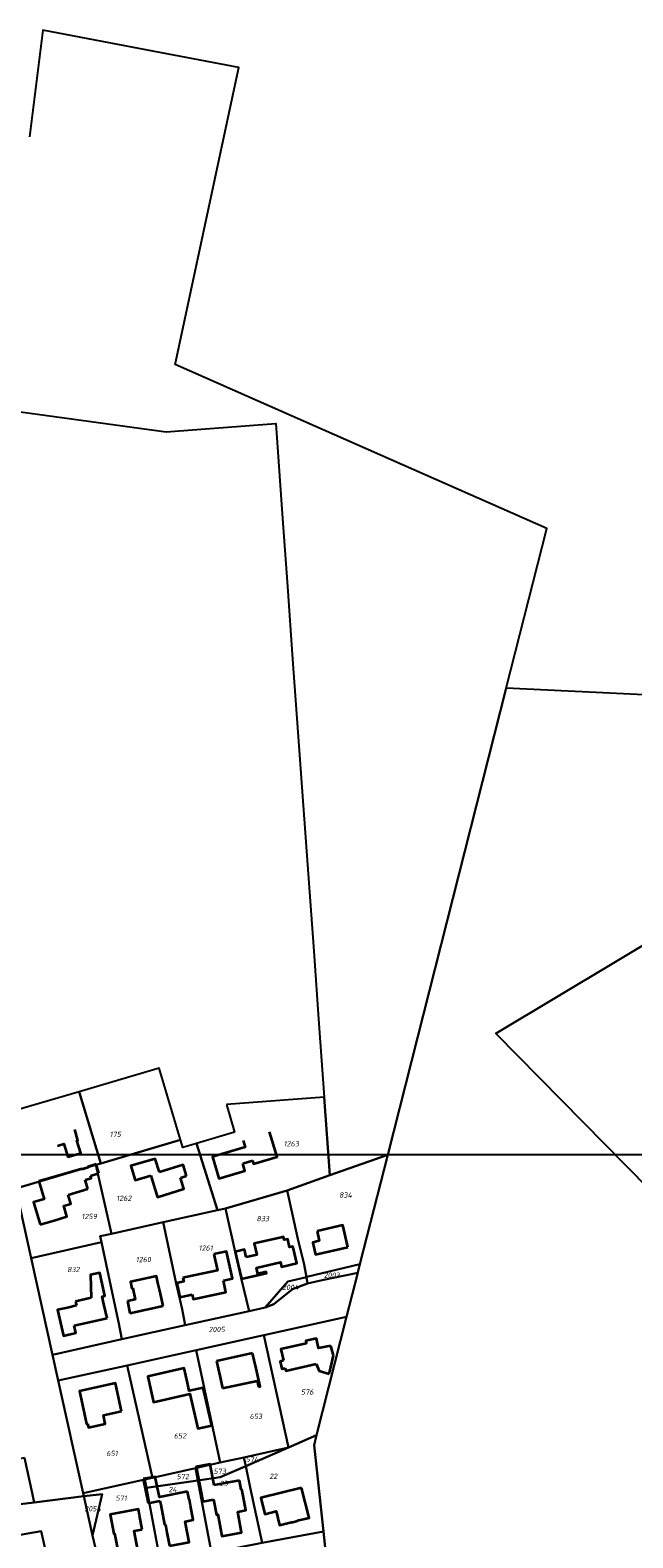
# Model space of a CAD drawing. Extents: x 177930 to 190767, y 381068 to 392034.
# Tile 59 of 256: x 179884 to 180090, y 390674 to 391190. Entities that reach past the tile are written whole.
import ezdxf
from ezdxf.enums import TextEntityAlignment as Align

# ---------------------------------------------------------------- set-up
doc = ezdxf.new("R2010")
doc.units = 0
for name, color, linetype, lineweight in [('B-XX-KG-GRENS_PERCEEL-GV', 150, 'Continuous', 25), ('B-XX-KG-GRENS_PERCEEL-S', 150, 'Continuous', 25), ('B-XX-OG-BEBOUWING-G', 7, 'Continuous', 35)]:
    doc.layers.add(name, color=color, linetype=linetype, lineweight=lineweight)
doc.styles.add('NLCS-ISO', font='NLCS-ISO.ttf', dxfattribs={"height": 1.8})

# ---------------------------------------------------------------- blocks, each defined once
blk = doc.blocks.new('SKG-PERCEELNUMMER-SO')
at = {"layer": 'DefPoints'}
blk.add_point((0, 0), dxfattribs=at)
at = {"style": 'NLCS-ISO', "oblique": 10, "flags": 1}
blk.add_attdef('GEMEENTECODE', text='', height=1.8, dxfattribs=at).set_placement((-0.5, 2.55), align=Align.MIDDLE_RIGHT)
at = {"style": 'NLCS-ISO', "oblique": 10}
blk.add_attdef('PERCEELNUMMER', text='', height=1.8, dxfattribs=at).set_placement((0, 0), align=Align.MIDDLE_CENTER)
at = {"style": 'NLCS-ISO', "oblique": 10, "flags": 1}
blk.add_attdef('SECTIE', text='', height=1.8, dxfattribs=at).set_placement((0.5, 2.5), align=Align.MIDDLE_LEFT)

msp = doc.modelspace()

# ---------------------------------------------------------------- linework, layer by layer
at = {"layer": 'B-XX-KG-GRENS_PERCEEL-GV'}
for points in [[(179855.542, 391062.568), (179895.581, 391057.087), (179930.431, 391052.317), (179967.916, 391055.186), (179970.143, 391024.265), (179971.934, 390999.401), (179973.716, 390974.651), (179975.517, 390949.646), (179977.325, 390924.548), (179979.125, 390899.558), (179980.914, 390874.712), (179982.699, 390849.924), (179984.508, 390824.798), (179986.432, 390798.088), (180006.261, 390805.113), (180046.791, 390964.678), (180060.667, 391019.305), (179958.015, 391064.519), (179933.485, 391075.323), (179955.285, 391176.901), (179926.467, 391182.412), (179888.257, 391189.718), (179883.775, 391153.26)], [(180147.733, 390740.479), (180043.172, 390846.619), (180225.985, 390956.057), (180046.791, 390964.678), (180006.261, 390805.113), (179996.742, 390767.637), (179996.026, 390764.819), (179996.008, 390764.75), (179992.167, 390749.624), (179981.914, 390709.258), (179981.043, 390705.828), (179984.228, 390676.279), (179985.287, 390666.448), (179985.681, 390665.669), (179997.489, 390642.336), (180008.082, 390621.403), (180019.779, 390598.29), (180021.731, 390594.433), (180146.568, 390576.319)], [(180225.985, 390956.057), (180043.172, 390846.619), (180147.733, 390740.479)], [(179881.972, 390701.48), (179884.597, 390689.462), (179885.301, 390686.239), (179902.272, 390688.314), (179902.048, 390689.327), (179893.531, 390727.852), (179891.566, 390736.74), (179884.259, 390769.789), (179879.006, 390793.549)], [(179908.328, 390661.736), (179905.237, 390674.904), (179902.272, 390688.314), (179885.301, 390686.239), (179860.134, 390683.162), (179858.936, 390683.016), (179832.031, 390679.726), (179830.7, 390682.88), (179828.227, 390690.501), (179795.729, 390680.273), (179795.081, 390678.467), (179793.328, 390672.416)], [(179862.899, 390672.016), (179887.664, 390676.328), (179889.783, 390667.259)]]:
    msp.add_lwpolyline(points, dxfattribs=at)
for points in [[(179908.115, 390802.161), (179935.389, 390810.23), (179928.057, 390834.717), (179900.758, 390826.674)], [(179900.758, 390826.674), (179876.066, 390819.399), (179874.003, 390816.178), (179879.006, 390793.549), (179906.456, 390801.67), (179908.115, 390802.161)], [(179951.038, 390822.312), (179953.801, 390812.877), (179940.873, 390808.959), (179947.963, 390786.13), (179950.741, 390786.747), (179971.861, 390792.925), (179986.432, 390798.088), (179984.508, 390824.798)], [(179908.115, 390802.161), (179906.456, 390801.67), (179911.772, 390778.093), (179929.454, 390782.02), (179947.963, 390786.13), (179940.873, 390808.959), (179936.194, 390807.541), (179935.389, 390810.23)], [(179978.58, 390763.331), (179996.742, 390767.637), (180006.261, 390805.113), (179986.432, 390798.088), (179971.861, 390792.925), (179975.502, 390776.327), (179977.67, 390767.59), (179978.408, 390763.29)], [(179911.772, 390778.093), (179906.456, 390801.67), (179879.006, 390793.549), (179884.259, 390769.789), (179908.305, 390775.238), (179907.883, 390777.229)], [(179950.741, 390786.747), (179954.071, 390771.925), (179956.15, 390762.85), (179958.844, 390751.633), (179964.315, 390752.844), (179972.121, 390761.8), (179978.408, 390763.29), (179977.67, 390767.59), (179975.502, 390776.327), (179971.861, 390792.925)], [(179958.844, 390751.633), (179956.15, 390762.85), (179954.071, 390771.925), (179950.741, 390786.747), (179947.963, 390786.13), (179929.454, 390782.02), (179933.862, 390761.059), (179935.97, 390752.27), (179936.99, 390746.795)], [(179908.305, 390775.238), (179912.29, 390756.436), (179914.24, 390747.35), (179915.292, 390741.992), (179936.99, 390746.795), (179935.97, 390752.27), (179933.862, 390761.059), (179929.454, 390782.02), (179911.772, 390778.093), (179907.883, 390777.229)], [(179891.566, 390736.74), (179915.292, 390741.992), (179914.24, 390747.35), (179912.29, 390756.436), (179908.305, 390775.238), (179884.259, 390769.789)], [(179996.008, 390764.75), (179996.026, 390764.819), (179996.742, 390767.637), (179978.58, 390763.331), (179978.408, 390763.29), (179978.785, 390761.09), (179983.811, 390762.169)], [(179996.008, 390764.75), (179983.811, 390762.169), (179978.785, 390761.09), (179973.714, 390759.111), (179967.323, 390754.062), (179964.315, 390752.844), (179958.844, 390751.633), (179936.99, 390746.795), (179915.292, 390741.992), (179891.566, 390736.74), (179893.531, 390727.852), (179917.141, 390733.063), (179940.674, 390738.258), (179963.885, 390743.381), (179992.167, 390749.624)], [(179978.785, 390761.09), (179978.408, 390763.29), (179972.121, 390761.8), (179964.315, 390752.844), (179967.323, 390754.062), (179973.714, 390759.111)], [(179981.914, 390709.258), (179992.167, 390749.624), (179963.885, 390743.381), (179972.276, 390705.028)], [(179948.927, 390699.808), (179957.035, 390701.621), (179972.276, 390705.028), (179963.885, 390743.381), (179940.674, 390738.258)], [(179940.448, 390697.912), (179948.927, 390699.808), (179940.674, 390738.258), (179917.141, 390733.063), (179925.731, 390694.622)], [(179902.048, 390689.327), (179923.213, 390694.059), (179925.731, 390694.622), (179917.141, 390733.063), (179893.531, 390727.852)], [(179959.232, 390691.305), (179963.322, 390672.365), (179984.228, 390676.279), (179981.043, 390705.828), (179981.914, 390709.258), (179972.276, 390705.028), (179957.665, 390698.664)], [(179957.035, 390701.621), (179957.665, 390698.664), (179972.276, 390705.028)], [(179881.972, 390701.48), (179876.737, 390700.299), (179868.773, 390698.501), (179859.49, 390696.495), (179857.246, 390695.954), (179859.988, 390683.809), (179860.134, 390683.162), (179885.301, 390686.239), (179884.597, 390689.462)], [(179948.927, 390699.808), (179940.448, 390697.912), (179941.245, 390693.758), (179948.973, 390694.878), (179957.665, 390698.664), (179957.035, 390701.621)], [(179941.245, 390693.758), (179945.998, 390669.014), (179963.322, 390672.365), (179959.232, 390691.305), (179957.665, 390698.664), (179948.973, 390694.878)], [(179902.048, 390689.327), (179902.272, 390688.314), (179908.523, 390689.029), (179905.237, 390674.904), (179908.328, 390661.736), (179928.546, 390665.643), (179923.745, 390691.223), (179923.213, 390694.059)], [(179923.213, 390694.059), (179923.745, 390691.223), (179941.245, 390693.758), (179940.448, 390697.912), (179925.731, 390694.622)], [(179923.745, 390691.223), (179928.546, 390665.643), (179945.998, 390669.014), (179941.245, 390693.758)], [(179902.272, 390688.314), (179905.237, 390674.904), (179908.523, 390689.029)], [(179864.918, 390661.742), (179869.023, 390662.691), (179889.783, 390667.259), (179887.664, 390676.328), (179862.899, 390672.016), (179863.13, 390669.49)], [(179928.546, 390665.643), (179908.328, 390661.736), (179909.571, 390648.721), (179910.863, 390651.548), (179932.024, 390655.542), (179950.973, 390659.118), (179960.785, 390634.077), (179968.106, 390615.776), (179971.334, 390599.68), (179974.095, 390599.656), (179986.914, 390599.179), (179980.519, 390615.864), (179982.39, 390616.24), (179973.399, 390637.414), (179963.255, 390661.302), (179985.681, 390665.669), (179985.287, 390666.448), (179984.228, 390676.279), (179963.322, 390672.365), (179945.998, 390669.014)]]:
    msp.add_lwpolyline(points, close=True, dxfattribs=at)
at = {"layer": 'B-XX-OG-BEBOUWING-G'}
for points in [[(179893.24, 390808.169), (179895.464, 390808.832), (179896.793, 390804.366), (179901.222, 390805.69), (179899.949, 390809.948), (179900.26, 390810.041), (179899.173, 390813.705)], [(179959.961, 390803.126), (179960.309, 390801.975), (179968.434, 390804.356), (179965.805, 390812.913)], [(179956.809, 390809.97), (179957.476, 390807.707), (179946.253, 390804.4), (179947.737, 390799.361)], [(179906.502, 390801.878), (179903.69, 390800.948)], [(179907.453, 390798.76), (179906.502, 390801.878)], [(179928.161, 390799.138), (179926.716, 390803.757), (179918.378, 390801.313), (179919.802, 390796.366), (179925.193, 390798)], [(179947.737, 390799.361), (179948.449, 390796.955), (179957.388, 390799.593), (179956.635, 390802.144)], [(179956.635, 390802.144), (179959.961, 390803.126)], [(179891.829, 390797.485), (179886.921, 390796.079)], [(179901.711, 390800.092), (179901.644, 390800.318), (179891.829, 390797.485)], [(179903.69, 390800.948), (179903.764, 390800.706), (179901.711, 390800.092)], [(179902.778, 390796.524), (179904.849, 390797.144), (179904.62, 390797.896)], [(179904.62, 390797.896), (179907.453, 390798.76)], [(179925.193, 390798), (179926.599, 390793.449)], [(179926.599, 390793.449), (179927.475, 390790.621), (179936.52, 390793.416), (179935.345, 390797.218)], [(179937.388, 390797.849), (179936.221, 390801.627), (179928.161, 390799.138)], [(179935.345, 390797.218), (179937.388, 390797.849)], [(179886.921, 390796.079), (179888.779, 390789.958), (179885.104, 390788.842), (179887.422, 390781.203)], [(179896.928, 390791.415), (179903.698, 390793.448)], [(179903.698, 390793.448), (179902.778, 390796.524)], [(179892.176, 390782.646), (179896.53, 390783.971), (179895.423, 390787.617), (179897.857, 390788.356), (179896.928, 390791.415)], [(179887.422, 390781.203), (179892.176, 390782.646)], [(179969.328, 390776.739), (179960.551, 390774.759), (179961.428, 390770.871), (179958.94, 390770.31)], [(179973.961, 390772.899), (179973.796, 390773.686), (179972.657, 390773.456), (179972.053, 390776.2), (179970.821, 390775.957), (179970.592, 390777.025), (179969.328, 390776.739)], [(179982.094, 390778.977), (179982.822, 390775.666), (179980.618, 390775.154), (179980.666, 390774.931)], [(179992.485, 390774.05), (179990.879, 390781.005), (179982.094, 390778.977)], [(179946.797, 390771.092), (179947.978, 390765.544), (179940.384, 390763.898), (179936.195, 390763.008)], [(179950.036, 390762.077), (179953.126, 390762.807), (179951.091, 390771.982), (179946.797, 390771.092)], [(179957.858, 390770.063), (179957.267, 390772.654), (179954.071, 390771.925)], [(179954.071, 390771.925), (179955.131, 390767.519)], [(179955.131, 390767.519), (179956.266, 390762.649), (179964.791, 390764.635), (179964.715, 390765.017), (179961.824, 390764.33), (179961.355, 390766.458), (179969.606, 390768.347), (179969.96, 390766.836), (179975.092, 390768.029), (179973.961, 390772.899)], [(179980.666, 390774.931), (179981.574, 390770.999), (179992.601, 390773.546)], [(179992.601, 390773.546), (179992.485, 390774.05)], [(179958.94, 390770.31), (179957.858, 390770.063)], [(179909.179, 390754.055), (179908.584, 390756.668), (179909.452, 390756.871), (179907.739, 390764.729), (179904.638, 390764.096), (179904.804, 390756.201)], [(179928.273, 390758.519), (179927.656, 390761.33), (179927.168, 390763.564), (179918.22, 390761.609), (179918.708, 390759.374), (179919.027, 390759.444)], [(179936.195, 390763.008), (179936.473, 390761.72), (179934.054, 390761.214), (179935.141, 390756.448), (179939.317, 390757.366)], [(179939.317, 390757.366), (179939.687, 390755.672), (179950.901, 390758.125), (179950.036, 390762.077)], [(179904.804, 390756.201), (179899.472, 390754.978)], [(179919.027, 390759.444), (179919.864, 390755.612), (179917.192, 390755.028)], [(179929.389, 390753.419), (179928.273, 390758.519)], [(179899.809, 390753.506), (179896.691, 390752.793), (179893.286, 390752.066), (179895.31, 390743.193), (179899.57, 390744.165), (179898.999, 390746.671)], [(179899.472, 390754.978), (179899.809, 390753.506)], [(179910.279, 390749.244), (179909.179, 390754.055)], [(179917.192, 390755.028), (179918.085, 390750.946)], [(179918.085, 390750.946), (179929.389, 390753.419)], [(179898.999, 390746.671), (179910.279, 390749.244)], [(179986.83, 390739.773), (179982.553, 390738.932), (179981.886, 390742.3), (179978.194, 390741.431), (179978.373, 390740.597), (179969.717, 390738.608), (179970.612, 390734.709)], [(179960.033, 390737.258), (179947.674, 390734.505)], [(179961.211, 390731.969), (179960.033, 390737.258)], [(179986.757, 390732.413), (179987.652, 390736.497)], [(179987.652, 390736.497), (179986.83, 390739.773)], [(179937.741, 390727.102), (179936.619, 390732.1), (179924.163, 390729.303), (179925.225, 390724.572)], [(179947.674, 390734.505), (179948.797, 390729.463), (179949.734, 390725.261)], [(179962.021, 390725.709), (179962.576, 390725.833), (179961.211, 390731.969)], [(179970.612, 390734.709), (179969.443, 390734.441), (179970.023, 390731.917), (179971.165, 390732.179)], [(179971.165, 390732.179), (179971.374, 390731.194), (179981.71, 390733.549)], [(179981.71, 390733.549), (179982.819, 390731.159), (179986.166, 390730.171)], [(179986.166, 390730.171), (179986.757, 390732.413)], [(179914.175, 390722.217), (179913.131, 390726.988), (179900.792, 390724.289), (179903.252, 390713.042), (179903.567, 390713.111)], [(179925.225, 390724.572), (179926.139, 390720.522), (179938.59, 390723.324), (179941.263, 390711.441), (179946.057, 390712.519), (179943.154, 390725.45), (179938.354, 390724.372), (179937.741, 390727.102)], [(179949.734, 390725.261), (179961.535, 390727.848)], [(179961.535, 390727.848), (179962.021, 390725.709)], [(179915.225, 390717.401), (179914.175, 390722.217)], [(179903.567, 390713.111), (179903.875, 390711.798), (179909.654, 390713.115), (179908.984, 390715.993), (179915.225, 390717.401)], [(179946.88, 390692.084), (179945.537, 390699.315), (179940.759, 390698.427), (179942.968, 390686.531), (179946.704, 390687.225)], [(179937.801, 390689.896), (179928.171, 390688.022), (179926.66, 390695.006), (179922.629, 390694.249)], [(179922.629, 390694.249), (179924.298, 390685.952)], [(179955.494, 390693.684), (179946.88, 390692.084)], [(179956.394, 390690.692), (179956.062, 390690.63), (179955.494, 390693.684)], [(179938.289, 390687.221), (179937.801, 390689.896)], [(179948.607, 390679.654), (179949.523, 390674.692), (179956.231, 390675.931), (179954.92, 390683.031), (179957.712, 390683.546), (179956.805, 390688.463)], [(179956.805, 390688.463), (179956.394, 390690.692)], [(179921.349, 390681.895), (179920.99, 390683.903), (179916.168, 390682.982)], [(179924.298, 390685.952), (179928.338, 390686.776)], [(179928.338, 390686.776), (179928.6, 390685.427)], [(179928.6, 390685.427), (179929.854, 390678.655), (179930.178, 390678.715), (179930.695, 390675.961)], [(179931.555, 390671.322), (179938.288, 390672.571), (179936.948, 390679.737), (179939.711, 390680.25), (179938.781, 390685.167)], [(179938.781, 390685.167), (179938.459, 390687.252), (179938.289, 390687.221)], [(179946.704, 390687.225), (179947.677, 390681.985), (179948.162, 390682.075), (179948.607, 390679.654)], [(179916.168, 390682.982), (179911.252, 390682.039), (179912.509, 390675.487), (179912.844, 390675.551), (179914.29, 390668.017), (179920.917, 390669.288), (179919.541, 390676.457), (179922.291, 390676.985)], [(179922.291, 390676.985), (179921.349, 390681.895)], [(179930.695, 390675.961), (179931.555, 390671.322)]]:
    msp.add_lwpolyline(points, dxfattribs=at)
msp.add_lwpolyline([(179976.798, 390691.199), (179962.841, 390687.738), (179964.205, 390682.234), (179968.078, 390683.195), (179969.245, 390678.487), (179973.322, 390679.498), (179973.348, 390679.391), (179975.426, 390679.906), (179975.399, 390680.013), (179979.33, 390680.988)], close=True, dxfattribs=at)
at = {"layer": 'DefPoints'}
msp.add_lwpolyline([(189080.125, 384112.918), (178838.653, 384112.918), (178838.653, 390805.207), (189080.125, 390805.207)], close=True, dxfattribs=at)

# ---------------------------------------------------------------- block references
at = {"layer": 'B-XX-KG-GRENS_PERCEEL-S'}
for p, values in [((179913.088, 390812.1), {'PERCEELNUMMER': '175'}), ((179973.26, 390808.87), {'PERCEELNUMMER': '1263'}), ((179991.825, 390791.332), {'PERCEELNUMMER': '834'}), ((179916.004, 390790.237), {'PERCEELNUMMER': '1262'}), ((179904.158, 390784.009), {'PERCEELNUMMER': '1259'}), ((179963.533, 390783.267), {'PERCEELNUMMER': '833'}), ((179943.988, 390773.212), {'PERCEELNUMMER': '1261'}), ((179898.737, 390765.868), {'PERCEELNUMMER': '832'}), ((179922.678, 390769.271), {'PERCEELNUMMER': '1260'}), ((179972.926, 390759.771), {'PERCEELNUMMER': '2004'}), ((179987.081, 390763.893), {'PERCEELNUMMER': '2003'}), ((179947.751, 390745.372), {'PERCEELNUMMER': '2005'}), ((179978.728, 390723.977), {'PERCEELNUMMER': '576'}), ((179961.137, 390715.636), {'PERCEELNUMMER': '653'}), ((179935.204, 390708.973), {'PERCEELNUMMER': '652'}), ((179911.947, 390702.954), {'PERCEELNUMMER': '651'}), ((179959.833, 390700.935), {'PERCEELNUMMER': '574'}), ((179936.139, 390695.052), {'PERCEELNUMMER': '572'}), ((179948.785, 390696.854), {'PERCEELNUMMER': '573'}), ((179950.179, 390692.701), {'PERCEELNUMMER': '23'}), ((179967.101, 390695.144), {'PERCEELNUMMER': '22'}), ((179915.071, 390687.674), {'PERCEELNUMMER': '571'}), ((179932.691, 390690.608), {'PERCEELNUMMER': '24'}), ((179905.344, 390684.082), {'PERCEELNUMMER': '2054'})]:
    msp.add_blockref('SKG-PERCEELNUMMER-SO', p, dxfattribs=at).add_auto_attribs(values)

doc.saveas('drawing.dxf')
